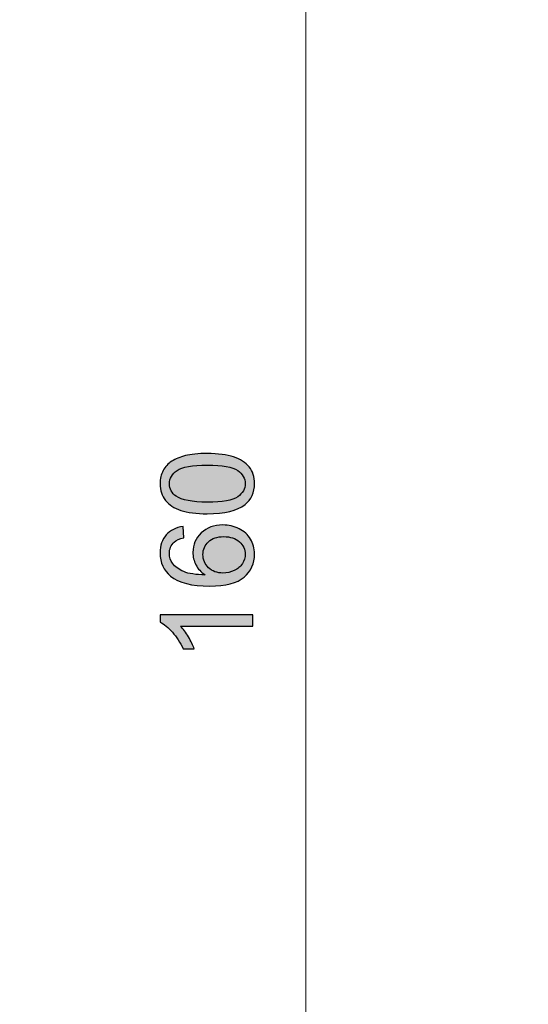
# Model space of a CAD drawing. Header units: millimetres. Extents: x -296 to 295, y -209 to 209.
# Tile 113 of 123: x 77 to 105, y 55 to 109. Entities that reach past the tile are written whole.
import ezdxf

# ---------------------------------------------------------------- set-up
doc = ezdxf.new("R2010")
doc.units = ezdxf.units.MM
doc.header["$MEASUREMENT"] = 0
doc.layers.add('layer 1', color=7, linetype='Continuous')

msp = doc.modelspace()

# ---------------------------------------------------------------- hatches: boundary and pattern name
at = {"layer": 'layer 1'}
h = msp.add_hatch(color=18, dxfattribs=at)
edge = h.paths.add_edge_path()
edge.add_spline(control_points=[(87.2906, 81.8697), (86.6944, 81.8697), (86.2123, 81.9309), (85.8478, 82.0532), (85.482, 82.1767), (85.201, 82.3589), (85.0046, 82.6012), (84.8082, 82.8422), (84.7106, 83.1468), (84.7106, 83.5137), (84.7106, 83.7842), (84.7647, 84.0217), (84.8741, 84.2275), (84.9834, 84.4321), (85.141, 84.6014), (85.3468, 84.7331), (85.5514, 84.8648), (85.8019, 84.9683), (86.097, 85.0436), (86.3922, 85.12), (86.7908, 85.1576), (87.2906, 85.1576), (87.8833, 85.1576), (88.3631, 85.0965), (88.7276, 84.9754), (89.0933, 84.8543), (89.3744, 84.672), (89.5719, 84.4297), (89.7695, 84.1887), (89.8683, 83.8829), (89.8683, 83.5137), (89.8683, 83.028), (89.6954, 82.6459), (89.3485, 82.3683), (88.9252, 82.0355), (88.2396, 81.8697), (87.2906, 81.8697)], knot_values=[0, 0, 0, 0, 0.0833333, 0.0833333, 0.0833333, 0.1666667, 0.1666667, 0.1666667, 0.25, 0.25, 0.25, 0.3333333, 0.3333333, 0.3333333, 0.4166667, 0.4166667, 0.4166667, 0.5, 0.5, 0.5, 0.5833333, 0.5833333, 0.5833333, 0.6666667, 0.6666667, 0.6666667, 0.75, 0.75, 0.75, 0.8333333, 0.8333333, 0.8333333, 0.9166667, 0.9166667, 0.9166667, 1, 1, 1, 1], degree=3, periodic=1)
h = msp.add_hatch(color=18, dxfattribs=at)
edge = h.paths.add_edge_path()
edge.add_spline(control_points=[(87.293, 82.5047), (88.1244, 82.5047), (88.677, 82.6012), (88.9499, 82.7952), (89.2239, 82.9892), (89.3603, 83.2291), (89.3603, 83.5137), (89.3603, 83.7983), (89.2227, 84.0382), (88.9487, 84.2322), (88.6735, 84.4262), (88.122, 84.5226), (87.293, 84.5226), (86.4616, 84.5226), (85.9089, 84.4262), (85.6361, 84.2322), (85.3621, 84.0393), (85.2257, 83.7971), (85.2257, 83.5066), (85.2257, 83.2221), (85.3468, 82.9939), (85.5879, 82.8234), (85.8948, 82.6106), (86.4639, 82.5047), (87.293, 82.5047)], knot_values=[0, 0, 0, 0, 0.125, 0.125, 0.125, 0.25, 0.25, 0.25, 0.375, 0.375, 0.375, 0.5, 0.5, 0.5, 0.625, 0.625, 0.625, 0.75, 0.75, 0.75, 0.875, 0.875, 0.875, 1, 1, 1, 1], degree=3, periodic=1)
h = msp.add_hatch(color=18, dxfattribs=at)
edge = h.paths.add_edge_path()
edge.add_spline(control_points=[(85.9665, 81.17), (85.9665, 81.17), (86.0159, 80.5562), (86.0159, 80.5562), (85.7725, 80.5009), (85.5949, 80.4222), (85.4844, 80.3198), (85.3068, 80.1517), (85.2186, 79.9435), (85.2186, 79.6966), (85.2186, 79.4979), (85.2739, 79.3215), (85.3844, 79.1698), (85.5267, 78.9746), (85.7337, 78.8217), (86.0065, 78.7076), (86.2805, 78.5948), (86.6697, 78.536), (87.1742, 78.5313), (86.9472, 78.6806), (86.7779, 78.864), (86.6686, 79.0804), (86.558, 79.2968), (86.5027, 79.5226), (86.5027, 79.7601), (86.5027, 80.174), (86.6556, 80.5268), (86.9602, 80.8184), (87.2648, 81.1089), (87.6575, 81.2547), (88.1408, 81.2547), (88.4583, 81.2547), (88.7523, 81.1865), (89.0251, 81.0501), (89.2979, 80.9125), (89.5061, 80.7255), (89.6507, 80.4857), (89.7954, 80.2469), (89.8683, 79.9753), (89.8683, 79.6719), (89.8683, 79.1557), (89.6778, 78.7335), (89.2979, 78.4066), (88.9181, 78.0809), (88.2913, 77.9174), (87.4188, 77.9174), (86.4428, 77.9174), (85.7325, 78.0985), (85.2892, 78.4595), (84.9035, 78.7747), (84.7106, 79.1992), (84.7106, 79.7342), (84.7106, 80.1317), (84.8223, 80.4586), (85.0446, 80.7126), (85.2668, 80.9666), (85.5738, 81.1195), (85.9665, 81.17)], knot_values=[0, 0, 0, 0, 0.0526316, 0.0526316, 0.0526316, 0.1052632, 0.1052632, 0.1052632, 0.1578947, 0.1578947, 0.1578947, 0.2105263, 0.2105263, 0.2105263, 0.2631579, 0.2631579, 0.2631579, 0.3157895, 0.3157895, 0.3157895, 0.3684211, 0.3684211, 0.3684211, 0.4210526, 0.4210526, 0.4210526, 0.4736842, 0.4736842, 0.4736842, 0.5263158, 0.5263158, 0.5263158, 0.5789474, 0.5789474, 0.5789474, 0.6315789, 0.6315789, 0.6315789, 0.6842105, 0.6842105, 0.6842105, 0.7368421, 0.7368421, 0.7368421, 0.7894737, 0.7894737, 0.7894737, 0.8421053, 0.8421053, 0.8421053, 0.8947368, 0.8947368, 0.8947368, 0.9473684, 0.9473684, 0.9473684, 1, 1, 1, 1], degree=3, periodic=1)
h = msp.add_hatch(color=18, dxfattribs=at)
edge = h.paths.add_edge_path()
edge.add_spline(control_points=[(88.1467, 78.63), (88.3607, 78.63), (88.5653, 78.6759), (88.7605, 78.7664), (88.9557, 78.857), (89.1039, 78.984), (89.2062, 79.1451), (89.3085, 79.3074), (89.3603, 79.4791), (89.3603, 79.6613), (89.3603, 79.9259), (89.2544, 80.1517), (89.0428, 80.3387), (88.8311, 80.5256), (88.5442, 80.6197), (88.1808, 80.6197), (87.8316, 80.6197), (87.5564, 80.5268), (87.3553, 80.3422), (87.1542, 80.1576), (87.0531, 79.9224), (87.0531, 79.6366), (87.0531, 79.3568), (87.1542, 79.118), (87.3553, 78.9228), (87.5564, 78.7276), (87.8198, 78.63), (88.1467, 78.63)], knot_values=[0, 0, 0, 0, 0.1111111, 0.1111111, 0.1111111, 0.2222222, 0.2222222, 0.2222222, 0.3333333, 0.3333333, 0.3333333, 0.4444444, 0.4444444, 0.4444444, 0.5555556, 0.5555556, 0.5555556, 0.6666667, 0.6666667, 0.6666667, 0.7777778, 0.7777778, 0.7777778, 0.8888889, 0.8888889, 0.8888889, 1, 1, 1, 1], degree=3, periodic=1)
h = msp.add_hatch(color=18, dxfattribs=at)
edge = h.paths.add_edge_path()
edge.add_spline(control_points=[(89.7836, 76.3499), (89.7836, 76.3499), (89.7836, 75.729), (89.7836, 75.729), (89.7836, 75.729), (85.8301, 75.729), (85.8301, 75.729), (85.9736, 75.5796), (86.1159, 75.3833), (86.2582, 75.141), (86.4004, 74.8988), (86.5074, 74.6801), (86.578, 74.4872), (86.578, 74.4872), (85.9783, 74.4872), (85.9783, 74.4872), (85.816, 74.8341), (85.6184, 75.1375), (85.3856, 75.3974), (85.154, 75.6573), (84.9293, 75.8419), (84.7106, 75.9501), (84.7106, 75.9501), (84.7106, 76.3499), (84.7106, 76.3499), (84.7106, 76.3499), (89.7836, 76.3499), (89.7836, 76.3499)], knot_values=[0, 0, 0, 0, 0.1111111, 0.1111111, 0.1111111, 0.2222222, 0.2222222, 0.2222222, 0.3333333, 0.3333333, 0.3333333, 0.4444444, 0.4444444, 0.4444444, 0.5555556, 0.5555556, 0.5555556, 0.6666667, 0.6666667, 0.6666667, 0.7777778, 0.7777778, 0.7777778, 0.8888889, 0.8888889, 0.8888889, 1, 1, 1, 1], degree=3, periodic=1)

# ---------------------------------------------------------------- linework, layer by layer
at = {"layer": 'layer 1', "color": 1, "lineweight": 0}
msp.add_open_spline([(295.3283, 209.2747), (295.3283, 209.2747), (295.3283, -208.9236), (295.3283, -208.9236), (295.3283, -208.9236), (-296.1944, -208.9236), (-296.1944, -208.9236), (-296.1944, -208.9236), (-296.1944, 209.2747), (-296.1944, 209.2747), (-296.1944, 209.2747), (295.3283, 209.2747), (295.3283, 209.2747)], degree=3, knots=[0, 0, 0, 0, 0.25, 0.25, 0.25, 0.5, 0.5, 0.5, 0.75, 0.75, 0.75, 1, 1, 1, 1], dxfattribs=at)
at = {"layer": 'layer 1', "color": 5, "lineweight": 0}
msp.add_open_spline([(-281.2487, 194.7284), (-281.2487, 194.7284), (-281.2487, -197.0649), (-281.2487, -197.0649), (-281.2487, -197.0649), (283.3586, -197.0649), (283.3586, -197.0649)], degree=3, knots=[0, 0, 0, 0, 0.5, 0.5, 0.5, 1, 1, 1, 1], dxfattribs=at)
at = {"layer": 'layer 1', "lineweight": 0}
msp.add_open_spline([(92.6672, 156.4892), (92.6672, 156.4892), (92.6672, 2.4892), (92.6672, 2.4892)], degree=3, dxfattribs=at)
at = {"layer": 'layer 1'}
for points, knots in [([(87.2906, 81.8697), (86.6944, 81.8697), (86.2123, 81.9309), (85.8478, 82.0532), (85.482, 82.1767), (85.201, 82.3589), (85.0046, 82.6012), (84.8082, 82.8422), (84.7106, 83.1468), (84.7106, 83.5137), (84.7106, 83.7842), (84.7647, 84.0217), (84.8741, 84.2275), (84.9834, 84.4321), (85.141, 84.6014), (85.3468, 84.7331), (85.5514, 84.8648), (85.8019, 84.9683), (86.097, 85.0436), (86.3922, 85.12), (86.7908, 85.1576), (87.2906, 85.1576), (87.8833, 85.1576), (88.3631, 85.0965), (88.7276, 84.9754), (89.0933, 84.8543), (89.3744, 84.672), (89.5719, 84.4297), (89.7695, 84.1887), (89.8683, 83.8829), (89.8683, 83.5137), (89.8683, 83.028), (89.6954, 82.6459), (89.3485, 82.3683), (88.9252, 82.0355), (88.2396, 81.8697), (87.2906, 81.8697)], [0, 0, 0, 0, 0.0833333, 0.0833333, 0.0833333, 0.1666667, 0.1666667, 0.1666667, 0.25, 0.25, 0.25, 0.3333333, 0.3333333, 0.3333333, 0.4166667, 0.4166667, 0.4166667, 0.5, 0.5, 0.5, 0.5833333, 0.5833333, 0.5833333, 0.6666667, 0.6666667, 0.6666667, 0.75, 0.75, 0.75, 0.8333333, 0.8333333, 0.8333333, 0.9166667, 0.9166667, 0.9166667, 1, 1, 1, 1]), ([(87.293, 82.5047), (88.1244, 82.5047), (88.677, 82.6012), (88.9499, 82.7952), (89.2239, 82.9892), (89.3603, 83.2291), (89.3603, 83.5137), (89.3603, 83.7983), (89.2227, 84.0382), (88.9487, 84.2322), (88.6735, 84.4262), (88.122, 84.5226), (87.293, 84.5226), (86.4616, 84.5226), (85.9089, 84.4262), (85.6361, 84.2322), (85.3621, 84.0393), (85.2257, 83.7971), (85.2257, 83.5066), (85.2257, 83.2221), (85.3468, 82.9939), (85.5879, 82.8234), (85.8948, 82.6106), (86.4639, 82.5047), (87.293, 82.5047)], [0, 0, 0, 0, 0.125, 0.125, 0.125, 0.25, 0.25, 0.25, 0.375, 0.375, 0.375, 0.5, 0.5, 0.5, 0.625, 0.625, 0.625, 0.75, 0.75, 0.75, 0.875, 0.875, 0.875, 1, 1, 1, 1]), ([(85.9665, 81.17), (85.9665, 81.17), (86.0159, 80.5562), (86.0159, 80.5562), (85.7725, 80.5009), (85.5949, 80.4222), (85.4844, 80.3198), (85.3068, 80.1517), (85.2186, 79.9435), (85.2186, 79.6966), (85.2186, 79.4979), (85.2739, 79.3215), (85.3844, 79.1698), (85.5267, 78.9746), (85.7337, 78.8217), (86.0065, 78.7076), (86.2805, 78.5948), (86.6697, 78.536), (87.1742, 78.5313), (86.9472, 78.6806), (86.7779, 78.864), (86.6686, 79.0804), (86.558, 79.2968), (86.5027, 79.5226), (86.5027, 79.7601), (86.5027, 80.174), (86.6556, 80.5268), (86.9602, 80.8184), (87.2648, 81.1089), (87.6575, 81.2547), (88.1408, 81.2547), (88.4583, 81.2547), (88.7523, 81.1865), (89.0251, 81.0501), (89.2979, 80.9125), (89.5061, 80.7255), (89.6507, 80.4857), (89.7954, 80.2469), (89.8683, 79.9753), (89.8683, 79.6719), (89.8683, 79.1557), (89.6778, 78.7335), (89.2979, 78.4066), (88.9181, 78.0809), (88.2913, 77.9174), (87.4188, 77.9174), (86.4428, 77.9174), (85.7325, 78.0985), (85.2892, 78.4595), (84.9035, 78.7747), (84.7106, 79.1992), (84.7106, 79.7342), (84.7106, 80.1317), (84.8223, 80.4586), (85.0446, 80.7126), (85.2668, 80.9666), (85.5738, 81.1195), (85.9665, 81.17)], [0, 0, 0, 0, 0.0526316, 0.0526316, 0.0526316, 0.1052632, 0.1052632, 0.1052632, 0.1578947, 0.1578947, 0.1578947, 0.2105263, 0.2105263, 0.2105263, 0.2631579, 0.2631579, 0.2631579, 0.3157895, 0.3157895, 0.3157895, 0.3684211, 0.3684211, 0.3684211, 0.4210526, 0.4210526, 0.4210526, 0.4736842, 0.4736842, 0.4736842, 0.5263158, 0.5263158, 0.5263158, 0.5789474, 0.5789474, 0.5789474, 0.6315789, 0.6315789, 0.6315789, 0.6842105, 0.6842105, 0.6842105, 0.7368421, 0.7368421, 0.7368421, 0.7894737, 0.7894737, 0.7894737, 0.8421053, 0.8421053, 0.8421053, 0.8947368, 0.8947368, 0.8947368, 0.9473684, 0.9473684, 0.9473684, 1, 1, 1, 1]), ([(88.1467, 78.63), (88.3607, 78.63), (88.5653, 78.6759), (88.7605, 78.7664), (88.9557, 78.857), (89.1039, 78.984), (89.2062, 79.1451), (89.3085, 79.3074), (89.3603, 79.4791), (89.3603, 79.6613), (89.3603, 79.9259), (89.2544, 80.1517), (89.0428, 80.3387), (88.8311, 80.5256), (88.5442, 80.6197), (88.1808, 80.6197), (87.8316, 80.6197), (87.5564, 80.5268), (87.3553, 80.3422), (87.1542, 80.1576), (87.0531, 79.9224), (87.0531, 79.6366), (87.0531, 79.3568), (87.1542, 79.118), (87.3553, 78.9228), (87.5564, 78.7276), (87.8198, 78.63), (88.1467, 78.63)], [0, 0, 0, 0, 0.1111111, 0.1111111, 0.1111111, 0.2222222, 0.2222222, 0.2222222, 0.3333333, 0.3333333, 0.3333333, 0.4444444, 0.4444444, 0.4444444, 0.5555556, 0.5555556, 0.5555556, 0.6666667, 0.6666667, 0.6666667, 0.7777778, 0.7777778, 0.7777778, 0.8888889, 0.8888889, 0.8888889, 1, 1, 1, 1]), ([(89.7836, 76.3499), (89.7836, 76.3499), (89.7836, 75.729), (89.7836, 75.729), (89.7836, 75.729), (85.8301, 75.729), (85.8301, 75.729), (85.9736, 75.5796), (86.1159, 75.3833), (86.2582, 75.141), (86.4004, 74.8988), (86.5074, 74.6801), (86.578, 74.4872), (86.578, 74.4872), (85.9783, 74.4872), (85.9783, 74.4872), (85.816, 74.8341), (85.6184, 75.1375), (85.3856, 75.3974), (85.154, 75.6573), (84.9293, 75.8419), (84.7106, 75.9501), (84.7106, 75.9501), (84.7106, 76.3499), (84.7106, 76.3499), (84.7106, 76.3499), (89.7836, 76.3499), (89.7836, 76.3499)], [0, 0, 0, 0, 0.1111111, 0.1111111, 0.1111111, 0.2222222, 0.2222222, 0.2222222, 0.3333333, 0.3333333, 0.3333333, 0.4444444, 0.4444444, 0.4444444, 0.5555556, 0.5555556, 0.5555556, 0.6666667, 0.6666667, 0.6666667, 0.7777778, 0.7777778, 0.7777778, 0.8888889, 0.8888889, 0.8888889, 1, 1, 1, 1])]:
    msp.add_open_spline(points, degree=3, knots=knots, dxfattribs=at)

doc.saveas('drawing.dxf')
